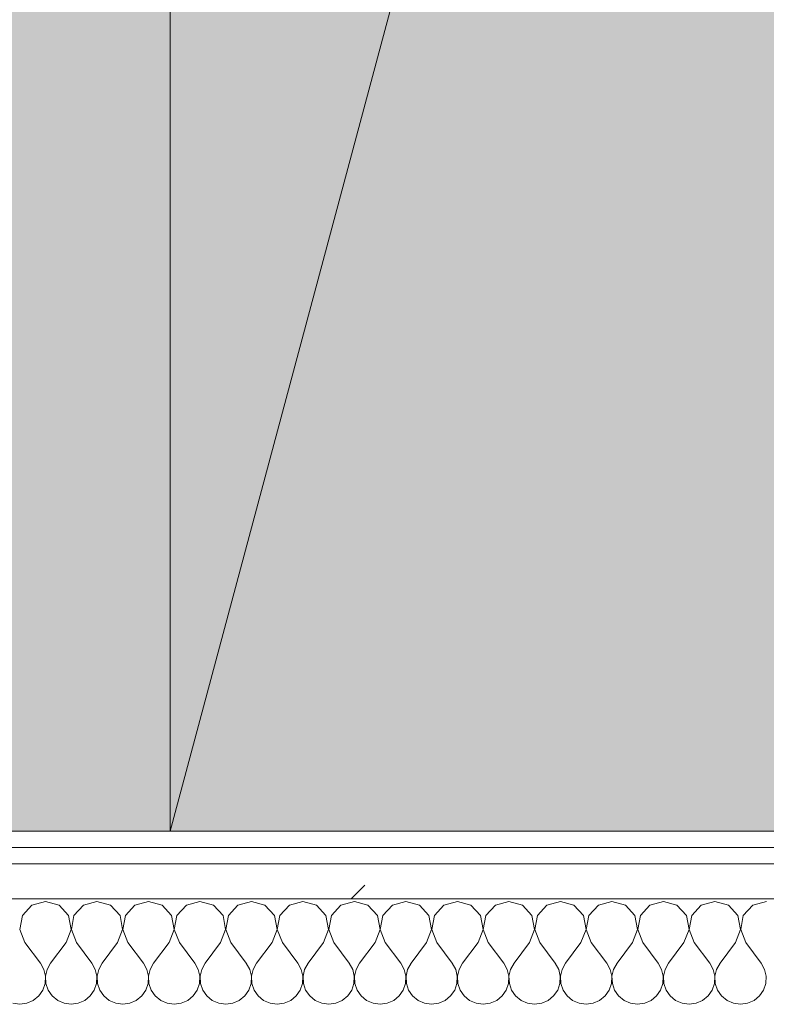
# Model space of a CAD drawing. Header units: millimetres. Extents: x -40968 to 13979, y -19284 to 4746.
# Tile 35 of 173: x -22419 to -22143, y -1193 to -829. Entities that reach past the tile are written whole.
import ezdxf
from ezdxf.enums import TextEntityAlignment as Align

# ---------------------------------------------------------------- set-up
doc = ezdxf.new("R2010")
doc.units = ezdxf.units.MM
doc.header["$MEASUREMENT"] = 0
doc.linetypes.add('Wipeout_Contour', pattern=[1000, 0, -1000])
doc.layers.add('Nuevo_05_AUX_Treball', color=7, linetype='Continuous')
doc.layers.add('Nuevo_08_E_Envans secs', color=7, linetype='Continuous')
for name, color, linetype, lineweight, true_color in [('Nuevo_05_AUX_Treball_Pluma_Nº__3', 7, 'Continuous', 5, 0xa4a4a4), ('Nuevo_08_E_Envans secs_Pluma_Nº__102', 7, 'Continuous', 5, 0xcccccc), ('Nuevo_08_E_Envans secs_Pluma_Nº__171', 171, 'Continuous', 13, 0xaaaaff), ('Nuevo_08_E_Envans secs_Pluma_Nº__177', 7, 'Continuous', 15, 0xf7e046)]:
    doc.layers.add(name, color=color, linetype=linetype, lineweight=lineweight, true_color=true_color)
for name, color, linetype, lineweight in [('Nuevo_08_E_Envans secs_Pluma_Nº__1', 7, 'Continuous', 5), ('Nuevo_09_EI_Mobiliari cuines_Pluma_Nº__1', 7, 'Continuous', 5), ('Nuevo_Sellos de Zona Archicad_Pluma_Nº__6', 7, 'Continuous', 5)]:
    doc.layers.add(name, color=color, linetype=linetype, lineweight=lineweight)
doc.styles.add('Estilo_Generado_1', font='txt')
pattern_1 = [(45, (0, 0), (-183.8478, 183.8478), [195, -65]), (45, (7e-14, 183.85), (-183.8478, 183.8478), [195, -65])]

# ---------------------------------------------------------------- blocks, each defined once
blk = doc.blocks.new('Planta 2_Office - Descans_1_1', base_point=(-17995.26, 748.54))
at = {"layer": 'Nuevo_05_AUX_Treball', "linetype": 'Continuous', "lineweight": 0, "true_color": 0xfee7e7}
blk.add_hatch(color=7, dxfattribs=at).paths.add_polyline_path([(-22963.42, -1128.98), (-22225.88, -1128.98), (-21025.88, -1128.98), (-18225.38, -1128.98), (-12886.81, -1128.98), (-12886.81, -996.81), (-12428.84, -996.81), (-12428.84, 1963.55), (-22963.42, 1963.55)])
at = {"layer": 'Nuevo_05_AUX_Treball_Pluma_Nº__3', "color": 253, "linetype": 'Continuous', "lineweight": 5, "true_color": 0xa4a4a4, "flags": 128}
blk.add_lwpolyline([(-22963.42, -1128.98), (-22225.88, -1128.98), (-21025.88, -1128.98), (-18225.38, -1128.98), (-12886.81, -1128.98), (-12886.81, -996.81), (-12428.84, -996.81), (-12428.84, 1963.55), (-22963.42, 1963.55)], close=True, dxfattribs=at)
at = {"layer": 'Nuevo_Sellos de Zona Archicad_Pluma_Nº__6', "color": 7, "lineweight": 5, "style": 'Estilo_Generado_1'}
for tag, p in [('ROOM_NAME', (-17995.26, 690.38)), ('ROOM_NUMBER', (-17995.26, 465.99)), ('ROOM_NET_AREA', (-17995.26, 238.62))]:
    blk.add_attdef(tag, text='', height=120, dxfattribs=at).set_placement(p, align=Align.TOP_LEFT)
blk = doc.blocks.new('*X244')
at = {"layer": 'Nuevo_08_E_Envans secs_Pluma_Nº__102', "color": 254, "linetype": 'Continuous', "lineweight": 5, "true_color": 0xcccccc}
for p, q in [((-22409.52, -1154.93), (-22414.53, -1156.35)), ((-22404.52, -1156.35), (-22409.52, -1154.93)), ((-22390.48, -1154.93), (-22395.48, -1156.35)), ((-22385.47, -1156.35), (-22390.48, -1154.93)), ((-22371.43, -1154.93), (-22376.44, -1156.35)), ((-22366.42, -1156.35), (-22371.43, -1154.93)), ((-22352.38, -1154.93), (-22357.39, -1156.35)), ((-22347.37, -1156.35), (-22352.38, -1154.93)), ((-22333.33, -1154.93), (-22338.34, -1156.35)), ((-22328.33, -1156.35), (-22333.33, -1154.93)), ((-22314.29, -1154.93), (-22319.29, -1156.35)), ((-22309.28, -1156.35), (-22314.29, -1154.93)), ((-22295.24, -1154.93), (-22300.25, -1156.35)), ((-22290.23, -1156.35), (-22295.24, -1154.93)), ((-22276.19, -1154.93), (-22281.2, -1156.35)), ((-22271.18, -1156.35), (-22276.19, -1154.93)), ((-22257.14, -1154.93), (-22262.15, -1156.35)), ((-22252.14, -1156.35), (-22257.14, -1154.93)), ((-22238.1, -1154.93), (-22243.1, -1156.35)), ((-22233.09, -1156.35), (-22238.1, -1154.93)), ((-22219.05, -1154.93), (-22224.05, -1156.35)), ((-22214.04, -1156.35), (-22219.05, -1154.93)), ((-22200, -1154.93), (-22205.01, -1156.35)), ((-22194.99, -1156.35), (-22200, -1154.93)), ((-22180.95, -1154.93), (-22185.96, -1156.35)), ((-22175.95, -1156.35), (-22180.95, -1154.93)), ((-22161.9, -1154.93), (-22166.91, -1156.35)), ((-22156.9, -1156.35), (-22161.9, -1154.93)), ((-22142.86, -1154.93), (-22147.86, -1156.35)), ((-22414.53, -1156.35), (-22418.04, -1160.19)), ((-22401.01, -1160.19), (-22404.52, -1156.35)), ((-22395.48, -1156.35), (-22398.99, -1160.19)), ((-22381.96, -1160.19), (-22385.47, -1156.35)), ((-22376.44, -1156.35), (-22379.95, -1160.19)), ((-22362.91, -1160.19), (-22366.42, -1156.35)), ((-22357.39, -1156.35), (-22360.9, -1160.19)), ((-22343.86, -1160.19), (-22347.37, -1156.35)), ((-22338.34, -1156.35), (-22341.85, -1160.19)), ((-22324.81, -1160.19), (-22328.33, -1156.35)), ((-22319.29, -1156.35), (-22322.8, -1160.19)), ((-22305.77, -1160.19), (-22309.28, -1156.35)), ((-22300.25, -1156.35), (-22303.76, -1160.19)), ((-22286.72, -1160.19), (-22290.23, -1156.35)), ((-22281.2, -1156.35), (-22284.71, -1160.19)), ((-22267.67, -1160.19), (-22271.18, -1156.35)), ((-22262.15, -1156.35), (-22265.66, -1160.19)), ((-22248.62, -1160.19), (-22252.14, -1156.35)), ((-22243.1, -1156.35), (-22246.61, -1160.19)), ((-22229.58, -1160.19), (-22233.09, -1156.35)), ((-22224.05, -1156.35), (-22227.57, -1160.19)), ((-22210.53, -1160.19), (-22214.04, -1156.35)), ((-22205.01, -1156.35), (-22208.52, -1160.19)), ((-22191.48, -1160.19), (-22194.99, -1156.35)), ((-22185.96, -1156.35), (-22189.47, -1160.19)), ((-22172.43, -1160.19), (-22175.95, -1156.35)), ((-22166.91, -1156.35), (-22170.42, -1160.19)), ((-22153.39, -1160.19), (-22156.9, -1156.35)), ((-22147.86, -1156.35), (-22151.38, -1160.19)), ((-22418.04, -1160.19), (-22419.01, -1165.31)), ((-22400.04, -1165.31), (-22401.01, -1160.19)), ((-22398.99, -1160.19), (-22399.96, -1165.31)), ((-22380.99, -1165.31), (-22381.96, -1160.19)), ((-22379.95, -1160.19), (-22380.91, -1165.31)), ((-22361.94, -1165.31), (-22362.91, -1160.19)), ((-22360.9, -1160.19), (-22361.87, -1165.31)), ((-22342.9, -1165.31), (-22343.86, -1160.19)), ((-22341.85, -1160.19), (-22342.82, -1165.31)), ((-22323.85, -1165.31), (-22324.81, -1160.19)), ((-22322.8, -1160.19), (-22323.77, -1165.31)), ((-22304.8, -1165.31), (-22305.77, -1160.19)), ((-22303.76, -1160.19), (-22304.72, -1165.31)), ((-22285.75, -1165.31), (-22286.72, -1160.19)), ((-22284.71, -1160.19), (-22285.68, -1165.31)), ((-22266.71, -1165.31), (-22267.67, -1160.19)), ((-22265.66, -1160.19), (-22266.63, -1165.31)), ((-22247.66, -1165.31), (-22248.62, -1160.19)), ((-22246.61, -1160.19), (-22247.58, -1165.31)), ((-22228.61, -1165.31), (-22229.58, -1160.19)), ((-22227.57, -1160.19), (-22228.53, -1165.31)), ((-22209.56, -1165.31), (-22210.53, -1160.19)), ((-22208.52, -1160.19), (-22209.49, -1165.31)), ((-22190.51, -1165.31), (-22191.48, -1160.19)), ((-22189.47, -1160.19), (-22190.44, -1165.31)), ((-22171.47, -1165.31), (-22172.43, -1160.19)), ((-22170.42, -1160.19), (-22171.39, -1165.31)), ((-22152.42, -1165.31), (-22153.39, -1160.19)), ((-22151.38, -1160.19), (-22152.34, -1165.31)), ((-22419.01, -1165.31), (-22417.14, -1170.17)), ((-22401.9, -1170.17), (-22400.04, -1165.31)), ((-22399.96, -1165.31), (-22398.1, -1170.17)), ((-22382.86, -1170.17), (-22380.99, -1165.31)), ((-22380.91, -1165.31), (-22379.05, -1170.17)), ((-22363.81, -1170.17), (-22361.94, -1165.31)), ((-22361.87, -1165.31), (-22360, -1170.17)), ((-22344.76, -1170.17), (-22342.9, -1165.31)), ((-22342.82, -1165.31), (-22340.95, -1170.17)), ((-22325.71, -1170.17), (-22323.85, -1165.31)), ((-22323.77, -1165.31), (-22321.9, -1170.17)), ((-22306.67, -1170.17), (-22304.8, -1165.31)), ((-22304.72, -1165.31), (-22302.86, -1170.17)), ((-22287.62, -1170.17), (-22285.75, -1165.31)), ((-22285.68, -1165.31), (-22283.81, -1170.17)), ((-22268.57, -1170.17), (-22266.71, -1165.31)), ((-22266.63, -1165.31), (-22264.76, -1170.17)), ((-22249.52, -1170.17), (-22247.66, -1165.31)), ((-22247.58, -1165.31), (-22245.71, -1170.17)), ((-22230.48, -1170.17), (-22228.61, -1165.31)), ((-22228.53, -1165.31), (-22226.67, -1170.17)), ((-22211.43, -1170.17), (-22209.56, -1165.31)), ((-22209.49, -1165.31), (-22207.62, -1170.17)), ((-22192.38, -1170.17), (-22190.51, -1165.31)), ((-22190.44, -1165.31), (-22188.57, -1170.17)), ((-22173.33, -1170.17), (-22171.47, -1165.31)), ((-22171.39, -1165.31), (-22169.52, -1170.17)), ((-22154.29, -1170.17), (-22152.42, -1165.31)), ((-22152.34, -1165.31), (-22150.48, -1170.17)), ((-22417.14, -1170.17), (-22411.43, -1177.79)), ((-22401.9, -1170.17), (-22407.62, -1177.79)), ((-22398.1, -1170.17), (-22392.38, -1177.79)), ((-22382.86, -1170.17), (-22388.57, -1177.79)), ((-22379.05, -1170.17), (-22373.33, -1177.79)), ((-22363.81, -1170.17), (-22369.52, -1177.79)), ((-22360, -1170.17), (-22354.29, -1177.79)), ((-22344.76, -1170.17), (-22350.48, -1177.79)), ((-22340.95, -1170.17), (-22335.24, -1177.79)), ((-22325.71, -1170.17), (-22331.43, -1177.79)), ((-22321.9, -1170.17), (-22316.19, -1177.79)), ((-22306.67, -1170.17), (-22312.38, -1177.79)), ((-22302.86, -1170.17), (-22297.14, -1177.79)), ((-22287.62, -1170.17), (-22293.33, -1177.79)), ((-22283.81, -1170.17), (-22278.1, -1177.79)), ((-22268.57, -1170.17), (-22274.29, -1177.79)), ((-22264.76, -1170.17), (-22259.05, -1177.79)), ((-22249.52, -1170.17), (-22255.24, -1177.79)), ((-22245.71, -1170.17), (-22240, -1177.79)), ((-22230.48, -1170.17), (-22236.19, -1177.79)), ((-22226.67, -1170.17), (-22220.95, -1177.79)), ((-22211.43, -1170.17), (-22217.14, -1177.79)), ((-22207.62, -1170.17), (-22201.9, -1177.79)), ((-22192.38, -1170.17), (-22198.1, -1177.79)), ((-22188.57, -1170.17), (-22182.86, -1177.79)), ((-22173.33, -1170.17), (-22179.05, -1177.79)), ((-22169.52, -1170.17), (-22163.81, -1177.79)), ((-22154.29, -1170.17), (-22160, -1177.79)), ((-22150.48, -1170.17), (-22144.76, -1177.79)), ((-22410.16, -1180.08), (-22411.43, -1177.79)), ((-22409.56, -1182.64), (-22410.16, -1180.08)), ((-22408.89, -1180.08), (-22409.49, -1182.64)), ((-22407.62, -1177.79), (-22408.89, -1180.08)), ((-22391.11, -1180.08), (-22392.38, -1177.79)), ((-22390.51, -1182.64), (-22391.11, -1180.08)), ((-22389.84, -1180.08), (-22390.44, -1182.64)), ((-22388.57, -1177.79), (-22389.84, -1180.08)), ((-22372.06, -1180.08), (-22373.33, -1177.79)), ((-22371.47, -1182.64), (-22372.06, -1180.08)), ((-22370.8, -1180.08), (-22371.39, -1182.64)), ((-22369.52, -1177.79), (-22370.8, -1180.08)), ((-22353.01, -1180.08), (-22354.29, -1177.79)), ((-22352.42, -1182.64), (-22353.01, -1180.08)), ((-22351.75, -1180.08), (-22352.34, -1182.64)), ((-22350.48, -1177.79), (-22351.75, -1180.08)), ((-22333.97, -1180.08), (-22335.24, -1177.79)), ((-22333.37, -1182.64), (-22333.97, -1180.08)), ((-22332.7, -1180.08), (-22333.29, -1182.64)), ((-22331.43, -1177.79), (-22332.7, -1180.08)), ((-22314.92, -1180.08), (-22316.19, -1177.79)), ((-22314.32, -1182.64), (-22314.92, -1180.08)), ((-22313.65, -1180.08), (-22314.25, -1182.64)), ((-22312.38, -1177.79), (-22313.65, -1180.08)), ((-22295.87, -1180.08), (-22297.14, -1177.79)), ((-22295.28, -1182.64), (-22295.87, -1180.08)), ((-22294.6, -1180.08), (-22295.2, -1182.64)), ((-22293.33, -1177.79), (-22294.6, -1180.08)), ((-22276.82, -1180.08), (-22278.1, -1177.79)), ((-22276.23, -1182.64), (-22276.82, -1180.08)), ((-22275.56, -1180.08), (-22276.15, -1182.64)), ((-22274.29, -1177.79), (-22275.56, -1180.08)), ((-22257.78, -1180.08), (-22259.05, -1177.79)), ((-22257.18, -1182.64), (-22257.78, -1180.08)), ((-22256.51, -1180.08), (-22257.1, -1182.64)), ((-22255.24, -1177.79), (-22256.51, -1180.08)), ((-22238.73, -1180.08), (-22240, -1177.79)), ((-22238.13, -1182.64), (-22238.73, -1180.08)), ((-22237.46, -1180.08), (-22238.06, -1182.64)), ((-22236.19, -1177.79), (-22237.46, -1180.08)), ((-22219.68, -1180.08), (-22220.95, -1177.79)), ((-22219.09, -1182.64), (-22219.68, -1180.08)), ((-22218.41, -1180.08), (-22219.01, -1182.64)), ((-22217.14, -1177.79), (-22218.41, -1180.08)), ((-22200.63, -1180.08), (-22201.9, -1177.79)), ((-22200.04, -1182.64), (-22200.63, -1180.08)), ((-22199.37, -1180.08), (-22199.96, -1182.64)), ((-22198.1, -1177.79), (-22199.37, -1180.08)), ((-22181.59, -1180.08), (-22182.86, -1177.79)), ((-22180.99, -1182.64), (-22181.59, -1180.08)), ((-22180.32, -1180.08), (-22180.91, -1182.64)), ((-22179.05, -1177.79), (-22180.32, -1180.08)), ((-22162.54, -1180.08), (-22163.81, -1177.79)), ((-22161.94, -1182.64), (-22162.54, -1180.08)), ((-22161.27, -1180.08), (-22161.87, -1182.64)), ((-22160, -1177.79), (-22161.27, -1180.08)), ((-22143.49, -1180.08), (-22144.76, -1177.79)), ((-22142.9, -1182.64), (-22143.49, -1180.08)), ((-22409.69, -1185.27), (-22409.56, -1182.64)), ((-22409.49, -1182.64), (-22409.36, -1185.27)), ((-22390.64, -1185.27), (-22390.51, -1182.64)), ((-22390.44, -1182.64), (-22390.31, -1185.27)), ((-22371.59, -1185.27), (-22371.47, -1182.64)), ((-22371.39, -1182.64), (-22371.26, -1185.27)), ((-22352.55, -1185.27), (-22352.42, -1182.64)), ((-22352.34, -1182.64), (-22352.22, -1185.27)), ((-22333.5, -1185.27), (-22333.37, -1182.64)), ((-22333.29, -1182.64), (-22333.17, -1185.27)), ((-22314.45, -1185.27), (-22314.32, -1182.64)), ((-22314.25, -1182.64), (-22314.12, -1185.27)), ((-22295.4, -1185.27), (-22295.28, -1182.64)), ((-22295.2, -1182.64), (-22295.07, -1185.27)), ((-22276.36, -1185.27), (-22276.23, -1182.64)), ((-22276.15, -1182.64), (-22276.02, -1185.27)), ((-22257.31, -1185.27), (-22257.18, -1182.64)), ((-22257.1, -1182.64), (-22256.98, -1185.27)), ((-22238.26, -1185.27), (-22238.13, -1182.64)), ((-22238.06, -1182.64), (-22237.93, -1185.27)), ((-22219.21, -1185.27), (-22219.09, -1182.64)), ((-22219.01, -1182.64), (-22218.88, -1185.27)), ((-22200.17, -1185.27), (-22200.04, -1182.64)), ((-22199.96, -1182.64), (-22199.83, -1185.27)), ((-22181.12, -1185.27), (-22180.99, -1182.64)), ((-22180.91, -1182.64), (-22180.79, -1185.27)), ((-22162.07, -1185.27), (-22161.94, -1182.64)), ((-22161.87, -1182.64), (-22161.74, -1185.27)), ((-22143.02, -1185.27), (-22142.9, -1182.64)), ((-22412.02, -1189.92), (-22410.53, -1187.76)), ((-22410.53, -1187.76), (-22409.69, -1185.27)), ((-22409.36, -1185.27), (-22408.52, -1187.76)), ((-22408.52, -1187.76), (-22407.03, -1189.92)), ((-22392.97, -1189.92), (-22391.48, -1187.76)), ((-22391.48, -1187.76), (-22390.64, -1185.27)), ((-22390.31, -1185.27), (-22389.47, -1187.76)), ((-22389.47, -1187.76), (-22387.98, -1189.92)), ((-22373.92, -1189.92), (-22372.43, -1187.76)), ((-22372.43, -1187.76), (-22371.59, -1185.27)), ((-22371.26, -1185.27), (-22370.42, -1187.76)), ((-22370.42, -1187.76), (-22368.94, -1189.92)), ((-22354.87, -1189.92), (-22353.39, -1187.76)), ((-22353.39, -1187.76), (-22352.55, -1185.27)), ((-22352.22, -1185.27), (-22351.38, -1187.76)), ((-22351.38, -1187.76), (-22349.89, -1189.92)), ((-22335.83, -1189.92), (-22334.34, -1187.76)), ((-22334.34, -1187.76), (-22333.5, -1185.27)), ((-22333.17, -1185.27), (-22332.33, -1187.76)), ((-22332.33, -1187.76), (-22330.84, -1189.92)), ((-22316.78, -1189.92), (-22315.29, -1187.76)), ((-22315.29, -1187.76), (-22314.45, -1185.27)), ((-22314.12, -1185.27), (-22313.28, -1187.76)), ((-22313.28, -1187.76), (-22311.79, -1189.92)), ((-22297.73, -1189.92), (-22296.24, -1187.76)), ((-22296.24, -1187.76), (-22295.4, -1185.27)), ((-22295.07, -1185.27), (-22294.23, -1187.76)), ((-22294.23, -1187.76), (-22292.74, -1189.92)), ((-22278.68, -1189.92), (-22277.2, -1187.76)), ((-22277.2, -1187.76), (-22276.36, -1185.27)), ((-22276.02, -1185.27), (-22275.19, -1187.76)), ((-22275.19, -1187.76), (-22273.7, -1189.92)), ((-22259.64, -1189.92), (-22258.15, -1187.76)), ((-22258.15, -1187.76), (-22257.31, -1185.27)), ((-22256.98, -1185.27), (-22256.14, -1187.76)), ((-22256.14, -1187.76), (-22254.65, -1189.92)), ((-22240.59, -1189.92), (-22239.1, -1187.76)), ((-22239.1, -1187.76), (-22238.26, -1185.27)), ((-22237.93, -1185.27), (-22237.09, -1187.76)), ((-22237.09, -1187.76), (-22235.6, -1189.92)), ((-22221.54, -1189.92), (-22220.05, -1187.76)), ((-22220.05, -1187.76), (-22219.21, -1185.27)), ((-22218.88, -1185.27), (-22218.04, -1187.76)), ((-22218.04, -1187.76), (-22216.55, -1189.92)), ((-22202.49, -1189.92), (-22201.01, -1187.76)), ((-22201.01, -1187.76), (-22200.17, -1185.27)), ((-22199.83, -1185.27), (-22198.99, -1187.76)), ((-22198.99, -1187.76), (-22197.51, -1189.92)), ((-22183.45, -1189.92), (-22181.96, -1187.76)), ((-22181.96, -1187.76), (-22181.12, -1185.27)), ((-22180.79, -1185.27), (-22179.95, -1187.76)), ((-22179.95, -1187.76), (-22178.46, -1189.92)), ((-22164.4, -1189.92), (-22162.91, -1187.76)), ((-22162.91, -1187.76), (-22162.07, -1185.27)), ((-22161.74, -1185.27), (-22160.9, -1187.76)), ((-22160.9, -1187.76), (-22159.41, -1189.92)), ((-22145.35, -1189.92), (-22143.86, -1187.76)), ((-22143.86, -1187.76), (-22143.02, -1185.27)), ((-22416.45, -1192.66), (-22414.04, -1191.6)), ((-22414.04, -1191.6), (-22412.02, -1189.92)), ((-22407.03, -1189.92), (-22405.01, -1191.6)), ((-22405.01, -1191.6), (-22402.6, -1192.66)), ((-22397.4, -1192.66), (-22394.99, -1191.6)), ((-22394.99, -1191.6), (-22392.97, -1189.92)), ((-22387.98, -1189.92), (-22385.96, -1191.6)), ((-22385.96, -1191.6), (-22383.55, -1192.66)), ((-22378.35, -1192.66), (-22375.95, -1191.6)), ((-22375.95, -1191.6), (-22373.92, -1189.92)), ((-22368.94, -1189.92), (-22366.91, -1191.6)), ((-22366.91, -1191.6), (-22364.51, -1192.66)), ((-22359.3, -1192.66), (-22356.9, -1191.6)), ((-22356.9, -1191.6), (-22354.87, -1189.92)), ((-22349.89, -1189.92), (-22347.86, -1191.6)), ((-22347.86, -1191.6), (-22345.46, -1192.66)), ((-22340.25, -1192.66), (-22337.85, -1191.6)), ((-22337.85, -1191.6), (-22335.83, -1189.92)), ((-22330.84, -1189.92), (-22328.82, -1191.6)), ((-22328.82, -1191.6), (-22326.41, -1192.66)), ((-22321.21, -1192.66), (-22318.8, -1191.6)), ((-22318.8, -1191.6), (-22316.78, -1189.92)), ((-22311.79, -1189.92), (-22309.77, -1191.6)), ((-22309.77, -1191.6), (-22307.36, -1192.66)), ((-22302.16, -1192.66), (-22299.75, -1191.6)), ((-22299.75, -1191.6), (-22297.73, -1189.92)), ((-22292.74, -1189.92), (-22290.72, -1191.6)), ((-22290.72, -1191.6), (-22288.32, -1192.66)), ((-22283.11, -1192.66), (-22280.71, -1191.6)), ((-22280.71, -1191.6), (-22278.68, -1189.92)), ((-22273.7, -1189.92), (-22271.67, -1191.6)), ((-22271.67, -1191.6), (-22269.27, -1192.66)), ((-22264.06, -1192.66), (-22261.66, -1191.6)), ((-22261.66, -1191.6), (-22259.64, -1189.92)), ((-22254.65, -1189.92), (-22252.63, -1191.6)), ((-22252.63, -1191.6), (-22250.22, -1192.66)), ((-22245.02, -1192.66), (-22242.61, -1191.6)), ((-22242.61, -1191.6), (-22240.59, -1189.92)), ((-22235.6, -1189.92), (-22233.58, -1191.6)), ((-22233.58, -1191.6), (-22231.17, -1192.66)), ((-22225.97, -1192.66), (-22223.56, -1191.6)), ((-22223.56, -1191.6), (-22221.54, -1189.92)), ((-22216.55, -1189.92), (-22214.53, -1191.6)), ((-22214.53, -1191.6), (-22212.13, -1192.66)), ((-22206.92, -1192.66), (-22204.52, -1191.6)), ((-22204.52, -1191.6), (-22202.49, -1189.92)), ((-22197.51, -1189.92), (-22195.48, -1191.6)), ((-22195.48, -1191.6), (-22193.08, -1192.66)), ((-22187.87, -1192.66), (-22185.47, -1191.6)), ((-22185.47, -1191.6), (-22183.45, -1189.92)), ((-22178.46, -1189.92), (-22176.44, -1191.6)), ((-22176.44, -1191.6), (-22174.03, -1192.66)), ((-22168.83, -1192.66), (-22166.42, -1191.6)), ((-22166.42, -1191.6), (-22164.4, -1189.92)), ((-22159.41, -1189.92), (-22157.39, -1191.6)), ((-22157.39, -1191.6), (-22154.98, -1192.66)), ((-22149.78, -1192.66), (-22147.37, -1191.6)), ((-22147.37, -1191.6), (-22145.35, -1189.92)), ((-22421.65, -1192.66), (-22419.05, -1193.02)), ((-22419.05, -1193.02), (-22416.45, -1192.66)), ((-22402.6, -1192.66), (-22400, -1193.02)), ((-22400, -1193.02), (-22397.4, -1192.66)), ((-22383.55, -1192.66), (-22380.95, -1193.02)), ((-22380.95, -1193.02), (-22378.35, -1192.66)), ((-22364.51, -1192.66), (-22361.9, -1193.02)), ((-22361.9, -1193.02), (-22359.3, -1192.66)), ((-22345.46, -1192.66), (-22342.86, -1193.02)), ((-22342.86, -1193.02), (-22340.25, -1192.66)), ((-22326.41, -1192.66), (-22323.81, -1193.02)), ((-22323.81, -1193.02), (-22321.21, -1192.66)), ((-22307.36, -1192.66), (-22304.76, -1193.02)), ((-22304.76, -1193.02), (-22302.16, -1192.66)), ((-22288.32, -1192.66), (-22285.71, -1193.02)), ((-22285.71, -1193.02), (-22283.11, -1192.66)), ((-22269.27, -1192.66), (-22266.67, -1193.02)), ((-22266.67, -1193.02), (-22264.06, -1192.66)), ((-22250.22, -1192.66), (-22247.62, -1193.02)), ((-22247.62, -1193.02), (-22245.02, -1192.66)), ((-22231.17, -1192.66), (-22228.57, -1193.02)), ((-22228.57, -1193.02), (-22225.97, -1192.66)), ((-22212.13, -1192.66), (-22209.52, -1193.02)), ((-22209.52, -1193.02), (-22206.92, -1192.66)), ((-22193.08, -1192.66), (-22190.48, -1193.02)), ((-22190.48, -1193.02), (-22187.87, -1192.66)), ((-22174.03, -1192.66), (-22171.43, -1193.02)), ((-22171.43, -1193.02), (-22168.83, -1192.66)), ((-22154.98, -1192.66), (-22152.38, -1193.02)), ((-22152.38, -1193.02), (-22149.78, -1192.66))]:
    blk.add_line(p, q, dxfattribs=at)
blk = doc.blocks.new('Muro_90_1', base_point=(-20233.93, -1193.98))
at = {"color": 254, "linetype": 'Wipeout_Contour', "lineweight": 0, "ltscale": 86513.737601}
blk.add_wipeout([(-20233.93, -1128.98), (-22963.42, -1128.98), (-22963.42, -1134.98), (-20233.93, -1134.98)], dxfattribs=at).dxf.layer = 'Nuevo_08_E_Envans secs'
at = {"color": 254, "linetype": 'Wipeout_Contour', "lineweight": 0, "ltscale": 86517.020667}
blk.add_wipeout([(-20233.93, -1140.98), (-22963.42, -1140.98), (-22963.42, -1153.98), (-20233.93, -1153.98)], dxfattribs=at).dxf.layer = 'Nuevo_08_E_Envans secs'
at = {"layer": 'Nuevo_08_E_Envans secs_Pluma_Nº__171', "linetype": 'Continuous', "lineweight": 13, "true_color": 0xaaaaff}
h = blk.add_hatch(dxfattribs=at)
h.set_pattern_fill('Panellat_HPL_0001', color=161, style=0, pattern_type=2)
h.set_pattern_definition(pattern_1)
h.paths.add_polyline_path([(-20233.93, -1128.98), (-22963.42, -1128.98), (-22963.42, -1134.98), (-20233.93, -1134.98)])
at = {"layer": 'Nuevo_08_E_Envans secs_Pluma_Nº__177', "linetype": 'Continuous', "lineweight": 15, "true_color": 0xf7e046}
h = blk.add_hatch(dxfattribs=at)
h.set_pattern_fill('Panellat_HPL_0001', color=53, style=0, pattern_type=2)
h.set_pattern_definition(pattern_1)
h.paths.add_polyline_path([(-20233.93, -1140.98), (-22963.42, -1140.98), (-22963.42, -1153.98), (-20233.93, -1153.98)])
at = {"layer": 'Nuevo_08_E_Envans secs_Pluma_Nº__1', "color": 7, "linetype": 'Continuous', "lineweight": 5}
for p, q in [((-20233.93, -1134.98), (-22963.42, -1134.98)), ((-20233.93, -1140.98), (-22963.42, -1140.98)), ((-20233.93, -1153.98), (-22963.42, -1153.98))]:
    blk.add_line(p, q, dxfattribs=at)
at = {"layer": 'Nuevo_08_E_Envans secs_Pluma_Nº__1', "color": 7, "linetype": 'Continuous', "lineweight": 5, "flags": 128}
blk.add_lwpolyline([(-20233.93, -1128.98), (-22963.42, -1128.98)], dxfattribs=at)
at = {"layer": 'Nuevo_08_E_Envans secs', "color": 7, "lineweight": 20}
blk.add_blockref('*X244', (0, 0), dxfattribs=at)
blk = doc.blocks.new('*X494')
at = {"layer": 'Nuevo_08_E_Envans secs_Pluma_Nº__102', "color": 254, "linetype": 'Continuous', "lineweight": 5, "true_color": 0xcccccc}
for p, q in [((-22409.52, -1154.93), (-22414.53, -1156.35)), ((-22404.52, -1156.35), (-22409.52, -1154.93)), ((-22390.48, -1154.93), (-22395.48, -1156.35)), ((-22385.47, -1156.35), (-22390.48, -1154.93)), ((-22371.43, -1154.93), (-22376.44, -1156.35)), ((-22366.42, -1156.35), (-22371.43, -1154.93)), ((-22352.38, -1154.93), (-22357.39, -1156.35)), ((-22347.37, -1156.35), (-22352.38, -1154.93)), ((-22333.33, -1154.93), (-22338.34, -1156.35)), ((-22328.33, -1156.35), (-22333.33, -1154.93)), ((-22314.29, -1154.93), (-22319.29, -1156.35)), ((-22309.28, -1156.35), (-22314.29, -1154.93)), ((-22295.24, -1154.93), (-22300.25, -1156.35)), ((-22290.23, -1156.35), (-22295.24, -1154.93)), ((-22276.19, -1154.93), (-22281.2, -1156.35)), ((-22271.18, -1156.35), (-22276.19, -1154.93)), ((-22257.14, -1154.93), (-22262.15, -1156.35)), ((-22252.14, -1156.35), (-22257.14, -1154.93)), ((-22238.1, -1154.93), (-22243.1, -1156.35)), ((-22233.09, -1156.35), (-22238.1, -1154.93)), ((-22219.05, -1154.93), (-22224.05, -1156.35)), ((-22214.04, -1156.35), (-22219.05, -1154.93)), ((-22200, -1154.93), (-22205.01, -1156.35)), ((-22194.99, -1156.35), (-22200, -1154.93)), ((-22180.95, -1154.93), (-22185.96, -1156.35)), ((-22175.95, -1156.35), (-22180.95, -1154.93)), ((-22161.9, -1154.93), (-22166.91, -1156.35)), ((-22156.9, -1156.35), (-22161.9, -1154.93)), ((-22142.86, -1154.93), (-22147.86, -1156.35)), ((-22414.53, -1156.35), (-22418.04, -1160.19)), ((-22401.01, -1160.19), (-22404.52, -1156.35)), ((-22395.48, -1156.35), (-22398.99, -1160.19)), ((-22381.96, -1160.19), (-22385.47, -1156.35)), ((-22376.44, -1156.35), (-22379.95, -1160.19)), ((-22362.91, -1160.19), (-22366.42, -1156.35)), ((-22357.39, -1156.35), (-22360.9, -1160.19)), ((-22343.86, -1160.19), (-22347.37, -1156.35)), ((-22338.34, -1156.35), (-22341.85, -1160.19)), ((-22324.81, -1160.19), (-22328.33, -1156.35)), ((-22319.29, -1156.35), (-22322.8, -1160.19)), ((-22305.77, -1160.19), (-22309.28, -1156.35)), ((-22300.25, -1156.35), (-22303.76, -1160.19)), ((-22286.72, -1160.19), (-22290.23, -1156.35)), ((-22281.2, -1156.35), (-22284.71, -1160.19)), ((-22267.67, -1160.19), (-22271.18, -1156.35)), ((-22262.15, -1156.35), (-22265.66, -1160.19)), ((-22248.62, -1160.19), (-22252.14, -1156.35)), ((-22243.1, -1156.35), (-22246.61, -1160.19)), ((-22229.58, -1160.19), (-22233.09, -1156.35)), ((-22224.05, -1156.35), (-22227.57, -1160.19)), ((-22210.53, -1160.19), (-22214.04, -1156.35)), ((-22205.01, -1156.35), (-22208.52, -1160.19)), ((-22191.48, -1160.19), (-22194.99, -1156.35)), ((-22185.96, -1156.35), (-22189.47, -1160.19)), ((-22172.43, -1160.19), (-22175.95, -1156.35)), ((-22166.91, -1156.35), (-22170.42, -1160.19)), ((-22153.39, -1160.19), (-22156.9, -1156.35)), ((-22147.86, -1156.35), (-22151.38, -1160.19)), ((-22418.04, -1160.19), (-22419.01, -1165.31)), ((-22400.04, -1165.31), (-22401.01, -1160.19)), ((-22398.99, -1160.19), (-22399.96, -1165.31)), ((-22380.99, -1165.31), (-22381.96, -1160.19)), ((-22379.95, -1160.19), (-22380.91, -1165.31)), ((-22361.94, -1165.31), (-22362.91, -1160.19)), ((-22360.9, -1160.19), (-22361.87, -1165.31)), ((-22342.9, -1165.31), (-22343.86, -1160.19)), ((-22341.85, -1160.19), (-22342.82, -1165.31)), ((-22323.85, -1165.31), (-22324.81, -1160.19)), ((-22322.8, -1160.19), (-22323.77, -1165.31)), ((-22304.8, -1165.31), (-22305.77, -1160.19)), ((-22303.76, -1160.19), (-22304.72, -1165.31)), ((-22285.75, -1165.31), (-22286.72, -1160.19)), ((-22284.71, -1160.19), (-22285.68, -1165.31)), ((-22266.71, -1165.31), (-22267.67, -1160.19)), ((-22265.66, -1160.19), (-22266.63, -1165.31)), ((-22247.66, -1165.31), (-22248.62, -1160.19)), ((-22246.61, -1160.19), (-22247.58, -1165.31)), ((-22228.61, -1165.31), (-22229.58, -1160.19)), ((-22227.57, -1160.19), (-22228.53, -1165.31)), ((-22209.56, -1165.31), (-22210.53, -1160.19)), ((-22208.52, -1160.19), (-22209.49, -1165.31)), ((-22190.51, -1165.31), (-22191.48, -1160.19)), ((-22189.47, -1160.19), (-22190.44, -1165.31)), ((-22171.47, -1165.31), (-22172.43, -1160.19)), ((-22170.42, -1160.19), (-22171.39, -1165.31)), ((-22152.42, -1165.31), (-22153.39, -1160.19)), ((-22151.38, -1160.19), (-22152.34, -1165.31)), ((-22419.01, -1165.31), (-22417.14, -1170.17)), ((-22401.9, -1170.17), (-22400.04, -1165.31)), ((-22399.96, -1165.31), (-22398.1, -1170.17)), ((-22382.86, -1170.17), (-22380.99, -1165.31)), ((-22380.91, -1165.31), (-22379.05, -1170.17)), ((-22363.81, -1170.17), (-22361.94, -1165.31)), ((-22361.87, -1165.31), (-22360, -1170.17)), ((-22344.76, -1170.17), (-22342.9, -1165.31)), ((-22342.82, -1165.31), (-22340.95, -1170.17)), ((-22325.71, -1170.17), (-22323.85, -1165.31)), ((-22323.77, -1165.31), (-22321.9, -1170.17)), ((-22306.67, -1170.17), (-22304.8, -1165.31)), ((-22304.72, -1165.31), (-22302.86, -1170.17)), ((-22287.62, -1170.17), (-22285.75, -1165.31)), ((-22285.68, -1165.31), (-22283.81, -1170.17)), ((-22268.57, -1170.17), (-22266.71, -1165.31)), ((-22266.63, -1165.31), (-22264.76, -1170.17)), ((-22249.52, -1170.17), (-22247.66, -1165.31)), ((-22247.58, -1165.31), (-22245.71, -1170.17)), ((-22230.48, -1170.17), (-22228.61, -1165.31)), ((-22228.53, -1165.31), (-22226.67, -1170.17)), ((-22211.43, -1170.17), (-22209.56, -1165.31)), ((-22209.49, -1165.31), (-22207.62, -1170.17)), ((-22192.38, -1170.17), (-22190.51, -1165.31)), ((-22190.44, -1165.31), (-22188.57, -1170.17)), ((-22173.33, -1170.17), (-22171.47, -1165.31)), ((-22171.39, -1165.31), (-22169.52, -1170.17)), ((-22154.29, -1170.17), (-22152.42, -1165.31)), ((-22152.34, -1165.31), (-22150.48, -1170.17)), ((-22417.14, -1170.17), (-22411.43, -1177.79)), ((-22401.9, -1170.17), (-22407.62, -1177.79)), ((-22398.1, -1170.17), (-22392.38, -1177.79)), ((-22382.86, -1170.17), (-22388.57, -1177.79)), ((-22379.05, -1170.17), (-22373.33, -1177.79)), ((-22363.81, -1170.17), (-22369.52, -1177.79)), ((-22360, -1170.17), (-22354.29, -1177.79)), ((-22344.76, -1170.17), (-22350.48, -1177.79)), ((-22340.95, -1170.17), (-22335.24, -1177.79)), ((-22325.71, -1170.17), (-22331.43, -1177.79)), ((-22321.9, -1170.17), (-22316.19, -1177.79)), ((-22306.67, -1170.17), (-22312.38, -1177.79)), ((-22302.86, -1170.17), (-22297.14, -1177.79)), ((-22287.62, -1170.17), (-22293.33, -1177.79)), ((-22283.81, -1170.17), (-22278.1, -1177.79)), ((-22268.57, -1170.17), (-22274.29, -1177.79)), ((-22264.76, -1170.17), (-22259.05, -1177.79)), ((-22249.52, -1170.17), (-22255.24, -1177.79)), ((-22245.71, -1170.17), (-22240, -1177.79)), ((-22230.48, -1170.17), (-22236.19, -1177.79)), ((-22226.67, -1170.17), (-22220.95, -1177.79)), ((-22211.43, -1170.17), (-22217.14, -1177.79)), ((-22207.62, -1170.17), (-22201.9, -1177.79)), ((-22192.38, -1170.17), (-22198.1, -1177.79)), ((-22188.57, -1170.17), (-22182.86, -1177.79)), ((-22173.33, -1170.17), (-22179.05, -1177.79)), ((-22169.52, -1170.17), (-22163.81, -1177.79)), ((-22154.29, -1170.17), (-22160, -1177.79)), ((-22150.48, -1170.17), (-22144.76, -1177.79)), ((-22410.16, -1180.08), (-22411.43, -1177.79)), ((-22409.56, -1182.64), (-22410.16, -1180.08)), ((-22408.89, -1180.08), (-22409.49, -1182.64)), ((-22407.62, -1177.79), (-22408.89, -1180.08)), ((-22391.11, -1180.08), (-22392.38, -1177.79)), ((-22390.51, -1182.64), (-22391.11, -1180.08)), ((-22389.84, -1180.08), (-22390.44, -1182.64)), ((-22388.57, -1177.79), (-22389.84, -1180.08)), ((-22372.06, -1180.08), (-22373.33, -1177.79)), ((-22371.47, -1182.64), (-22372.06, -1180.08)), ((-22370.8, -1180.08), (-22371.39, -1182.64)), ((-22369.52, -1177.79), (-22370.8, -1180.08)), ((-22353.01, -1180.08), (-22354.29, -1177.79)), ((-22352.42, -1182.64), (-22353.01, -1180.08)), ((-22351.75, -1180.08), (-22352.34, -1182.64)), ((-22350.48, -1177.79), (-22351.75, -1180.08)), ((-22333.97, -1180.08), (-22335.24, -1177.79)), ((-22333.37, -1182.64), (-22333.97, -1180.08)), ((-22332.7, -1180.08), (-22333.29, -1182.64)), ((-22331.43, -1177.79), (-22332.7, -1180.08)), ((-22314.92, -1180.08), (-22316.19, -1177.79)), ((-22314.32, -1182.64), (-22314.92, -1180.08)), ((-22313.65, -1180.08), (-22314.25, -1182.64)), ((-22312.38, -1177.79), (-22313.65, -1180.08)), ((-22295.87, -1180.08), (-22297.14, -1177.79)), ((-22295.28, -1182.64), (-22295.87, -1180.08)), ((-22294.6, -1180.08), (-22295.2, -1182.64)), ((-22293.33, -1177.79), (-22294.6, -1180.08)), ((-22276.82, -1180.08), (-22278.1, -1177.79)), ((-22276.23, -1182.64), (-22276.82, -1180.08)), ((-22275.56, -1180.08), (-22276.15, -1182.64)), ((-22274.29, -1177.79), (-22275.56, -1180.08)), ((-22257.78, -1180.08), (-22259.05, -1177.79)), ((-22257.18, -1182.64), (-22257.78, -1180.08)), ((-22256.51, -1180.08), (-22257.1, -1182.64)), ((-22255.24, -1177.79), (-22256.51, -1180.08)), ((-22238.73, -1180.08), (-22240, -1177.79)), ((-22238.13, -1182.64), (-22238.73, -1180.08)), ((-22237.46, -1180.08), (-22238.06, -1182.64)), ((-22236.19, -1177.79), (-22237.46, -1180.08)), ((-22219.68, -1180.08), (-22220.95, -1177.79)), ((-22219.09, -1182.64), (-22219.68, -1180.08)), ((-22218.41, -1180.08), (-22219.01, -1182.64)), ((-22217.14, -1177.79), (-22218.41, -1180.08)), ((-22200.63, -1180.08), (-22201.9, -1177.79)), ((-22200.04, -1182.64), (-22200.63, -1180.08)), ((-22199.37, -1180.08), (-22199.96, -1182.64)), ((-22198.1, -1177.79), (-22199.37, -1180.08)), ((-22181.59, -1180.08), (-22182.86, -1177.79)), ((-22180.99, -1182.64), (-22181.59, -1180.08)), ((-22180.32, -1180.08), (-22180.91, -1182.64)), ((-22179.05, -1177.79), (-22180.32, -1180.08)), ((-22162.54, -1180.08), (-22163.81, -1177.79)), ((-22161.94, -1182.64), (-22162.54, -1180.08)), ((-22161.27, -1180.08), (-22161.87, -1182.64)), ((-22160, -1177.79), (-22161.27, -1180.08)), ((-22143.49, -1180.08), (-22144.76, -1177.79)), ((-22142.9, -1182.64), (-22143.49, -1180.08)), ((-22409.69, -1185.27), (-22409.56, -1182.64)), ((-22409.49, -1182.64), (-22409.36, -1185.27)), ((-22390.64, -1185.27), (-22390.51, -1182.64)), ((-22390.44, -1182.64), (-22390.31, -1185.27)), ((-22371.59, -1185.27), (-22371.47, -1182.64)), ((-22371.39, -1182.64), (-22371.26, -1185.27)), ((-22352.55, -1185.27), (-22352.42, -1182.64)), ((-22352.34, -1182.64), (-22352.22, -1185.27)), ((-22333.5, -1185.27), (-22333.37, -1182.64)), ((-22333.29, -1182.64), (-22333.17, -1185.27)), ((-22314.45, -1185.27), (-22314.32, -1182.64)), ((-22314.25, -1182.64), (-22314.12, -1185.27)), ((-22295.4, -1185.27), (-22295.28, -1182.64)), ((-22295.2, -1182.64), (-22295.07, -1185.27)), ((-22276.36, -1185.27), (-22276.23, -1182.64)), ((-22276.15, -1182.64), (-22276.02, -1185.27)), ((-22257.31, -1185.27), (-22257.18, -1182.64)), ((-22257.1, -1182.64), (-22256.98, -1185.27)), ((-22238.26, -1185.27), (-22238.13, -1182.64)), ((-22238.06, -1182.64), (-22237.93, -1185.27)), ((-22219.21, -1185.27), (-22219.09, -1182.64)), ((-22219.01, -1182.64), (-22218.88, -1185.27)), ((-22200.17, -1185.27), (-22200.04, -1182.64)), ((-22199.96, -1182.64), (-22199.83, -1185.27)), ((-22181.12, -1185.27), (-22180.99, -1182.64)), ((-22180.91, -1182.64), (-22180.79, -1185.27)), ((-22162.07, -1185.27), (-22161.94, -1182.64)), ((-22161.87, -1182.64), (-22161.74, -1185.27)), ((-22143.02, -1185.27), (-22142.9, -1182.64)), ((-22412.02, -1189.92), (-22410.53, -1187.76)), ((-22410.53, -1187.76), (-22409.69, -1185.27)), ((-22409.36, -1185.27), (-22408.52, -1187.76)), ((-22408.52, -1187.76), (-22407.03, -1189.92)), ((-22392.97, -1189.92), (-22391.48, -1187.76)), ((-22391.48, -1187.76), (-22390.64, -1185.27)), ((-22390.31, -1185.27), (-22389.47, -1187.76)), ((-22389.47, -1187.76), (-22387.98, -1189.92)), ((-22373.92, -1189.92), (-22372.43, -1187.76)), ((-22372.43, -1187.76), (-22371.59, -1185.27)), ((-22371.26, -1185.27), (-22370.42, -1187.76)), ((-22370.42, -1187.76), (-22368.94, -1189.92)), ((-22354.87, -1189.92), (-22353.39, -1187.76)), ((-22353.39, -1187.76), (-22352.55, -1185.27)), ((-22352.22, -1185.27), (-22351.38, -1187.76)), ((-22351.38, -1187.76), (-22349.89, -1189.92)), ((-22335.83, -1189.92), (-22334.34, -1187.76)), ((-22334.34, -1187.76), (-22333.5, -1185.27)), ((-22333.17, -1185.27), (-22332.33, -1187.76)), ((-22332.33, -1187.76), (-22330.84, -1189.92)), ((-22316.78, -1189.92), (-22315.29, -1187.76)), ((-22315.29, -1187.76), (-22314.45, -1185.27)), ((-22314.12, -1185.27), (-22313.28, -1187.76)), ((-22313.28, -1187.76), (-22311.79, -1189.92)), ((-22297.73, -1189.92), (-22296.24, -1187.76)), ((-22296.24, -1187.76), (-22295.4, -1185.27)), ((-22295.07, -1185.27), (-22294.23, -1187.76)), ((-22294.23, -1187.76), (-22292.74, -1189.92)), ((-22278.68, -1189.92), (-22277.2, -1187.76)), ((-22277.2, -1187.76), (-22276.36, -1185.27)), ((-22276.02, -1185.27), (-22275.19, -1187.76)), ((-22275.19, -1187.76), (-22273.7, -1189.92)), ((-22259.64, -1189.92), (-22258.15, -1187.76)), ((-22258.15, -1187.76), (-22257.31, -1185.27)), ((-22256.98, -1185.27), (-22256.14, -1187.76)), ((-22256.14, -1187.76), (-22254.65, -1189.92)), ((-22240.59, -1189.92), (-22239.1, -1187.76)), ((-22239.1, -1187.76), (-22238.26, -1185.27)), ((-22237.93, -1185.27), (-22237.09, -1187.76)), ((-22237.09, -1187.76), (-22235.6, -1189.92)), ((-22221.54, -1189.92), (-22220.05, -1187.76)), ((-22220.05, -1187.76), (-22219.21, -1185.27)), ((-22218.88, -1185.27), (-22218.04, -1187.76)), ((-22218.04, -1187.76), (-22216.55, -1189.92)), ((-22202.49, -1189.92), (-22201.01, -1187.76)), ((-22201.01, -1187.76), (-22200.17, -1185.27)), ((-22199.83, -1185.27), (-22198.99, -1187.76)), ((-22198.99, -1187.76), (-22197.51, -1189.92)), ((-22183.45, -1189.92), (-22181.96, -1187.76)), ((-22181.96, -1187.76), (-22181.12, -1185.27)), ((-22180.79, -1185.27), (-22179.95, -1187.76)), ((-22179.95, -1187.76), (-22178.46, -1189.92)), ((-22164.4, -1189.92), (-22162.91, -1187.76)), ((-22162.91, -1187.76), (-22162.07, -1185.27)), ((-22161.74, -1185.27), (-22160.9, -1187.76)), ((-22160.9, -1187.76), (-22159.41, -1189.92)), ((-22145.35, -1189.92), (-22143.86, -1187.76)), ((-22143.86, -1187.76), (-22143.02, -1185.27)), ((-22416.45, -1192.66), (-22414.04, -1191.6)), ((-22414.04, -1191.6), (-22412.02, -1189.92)), ((-22407.03, -1189.92), (-22405.01, -1191.6)), ((-22405.01, -1191.6), (-22402.6, -1192.66)), ((-22397.4, -1192.66), (-22394.99, -1191.6)), ((-22394.99, -1191.6), (-22392.97, -1189.92)), ((-22387.98, -1189.92), (-22385.96, -1191.6)), ((-22385.96, -1191.6), (-22383.55, -1192.66)), ((-22378.35, -1192.66), (-22375.95, -1191.6)), ((-22375.95, -1191.6), (-22373.92, -1189.92)), ((-22368.94, -1189.92), (-22366.91, -1191.6)), ((-22366.91, -1191.6), (-22364.51, -1192.66)), ((-22359.3, -1192.66), (-22356.9, -1191.6)), ((-22356.9, -1191.6), (-22354.87, -1189.92)), ((-22349.89, -1189.92), (-22347.86, -1191.6)), ((-22347.86, -1191.6), (-22345.46, -1192.66)), ((-22340.25, -1192.66), (-22337.85, -1191.6)), ((-22337.85, -1191.6), (-22335.83, -1189.92)), ((-22330.84, -1189.92), (-22328.82, -1191.6)), ((-22328.82, -1191.6), (-22326.41, -1192.66)), ((-22321.21, -1192.66), (-22318.8, -1191.6)), ((-22318.8, -1191.6), (-22316.78, -1189.92)), ((-22311.79, -1189.92), (-22309.77, -1191.6)), ((-22309.77, -1191.6), (-22307.36, -1192.66)), ((-22302.16, -1192.66), (-22299.75, -1191.6)), ((-22299.75, -1191.6), (-22297.73, -1189.92)), ((-22292.74, -1189.92), (-22290.72, -1191.6)), ((-22290.72, -1191.6), (-22288.32, -1192.66)), ((-22283.11, -1192.66), (-22280.71, -1191.6)), ((-22280.71, -1191.6), (-22278.68, -1189.92)), ((-22273.7, -1189.92), (-22271.67, -1191.6)), ((-22271.67, -1191.6), (-22269.27, -1192.66)), ((-22264.06, -1192.66), (-22261.66, -1191.6)), ((-22261.66, -1191.6), (-22259.64, -1189.92)), ((-22254.65, -1189.92), (-22252.63, -1191.6)), ((-22252.63, -1191.6), (-22250.22, -1192.66)), ((-22245.02, -1192.66), (-22242.61, -1191.6)), ((-22242.61, -1191.6), (-22240.59, -1189.92)), ((-22235.6, -1189.92), (-22233.58, -1191.6)), ((-22233.58, -1191.6), (-22231.17, -1192.66)), ((-22225.97, -1192.66), (-22223.56, -1191.6)), ((-22223.56, -1191.6), (-22221.54, -1189.92)), ((-22216.55, -1189.92), (-22214.53, -1191.6)), ((-22214.53, -1191.6), (-22212.13, -1192.66)), ((-22206.92, -1192.66), (-22204.52, -1191.6)), ((-22204.52, -1191.6), (-22202.49, -1189.92)), ((-22197.51, -1189.92), (-22195.48, -1191.6)), ((-22195.48, -1191.6), (-22193.08, -1192.66)), ((-22187.87, -1192.66), (-22185.47, -1191.6)), ((-22185.47, -1191.6), (-22183.45, -1189.92)), ((-22178.46, -1189.92), (-22176.44, -1191.6)), ((-22176.44, -1191.6), (-22174.03, -1192.66)), ((-22168.83, -1192.66), (-22166.42, -1191.6)), ((-22166.42, -1191.6), (-22164.4, -1189.92)), ((-22159.41, -1189.92), (-22157.39, -1191.6)), ((-22157.39, -1191.6), (-22154.98, -1192.66)), ((-22149.78, -1192.66), (-22147.37, -1191.6)), ((-22147.37, -1191.6), (-22145.35, -1189.92)), ((-22421.65, -1192.66), (-22419.05, -1193.02)), ((-22419.05, -1193.02), (-22416.45, -1192.66)), ((-22402.6, -1192.66), (-22400, -1193.02)), ((-22400, -1193.02), (-22397.4, -1192.66)), ((-22383.55, -1192.66), (-22380.95, -1193.02)), ((-22380.95, -1193.02), (-22378.35, -1192.66)), ((-22364.51, -1192.66), (-22361.9, -1193.02)), ((-22361.9, -1193.02), (-22359.3, -1192.66)), ((-22345.46, -1192.66), (-22342.86, -1193.02)), ((-22342.86, -1193.02), (-22340.25, -1192.66)), ((-22326.41, -1192.66), (-22323.81, -1193.02)), ((-22323.81, -1193.02), (-22321.21, -1192.66)), ((-22307.36, -1192.66), (-22304.76, -1193.02)), ((-22304.76, -1193.02), (-22302.16, -1192.66)), ((-22288.32, -1192.66), (-22285.71, -1193.02)), ((-22285.71, -1193.02), (-22283.11, -1192.66)), ((-22269.27, -1192.66), (-22266.67, -1193.02)), ((-22266.67, -1193.02), (-22264.06, -1192.66)), ((-22250.22, -1192.66), (-22247.62, -1193.02)), ((-22247.62, -1193.02), (-22245.02, -1192.66)), ((-22231.17, -1192.66), (-22228.57, -1193.02)), ((-22228.57, -1193.02), (-22225.97, -1192.66)), ((-22212.13, -1192.66), (-22209.52, -1193.02)), ((-22209.52, -1193.02), (-22206.92, -1192.66)), ((-22193.08, -1192.66), (-22190.48, -1193.02)), ((-22190.48, -1193.02), (-22187.87, -1192.66)), ((-22174.03, -1192.66), (-22171.43, -1193.02)), ((-22171.43, -1193.02), (-22168.83, -1192.66)), ((-22154.98, -1192.66), (-22152.38, -1193.02)), ((-22152.38, -1193.02), (-22149.78, -1192.66))]:
    blk.add_line(p, q, dxfattribs=at)
blk = doc.blocks.new('Muro_148_1', base_point=(-24166.43, -1128.98))
at = {"color": 254, "linetype": 'Wipeout_Contour', "lineweight": 0, "ltscale": 86513.737601}
blk.add_wipeout([(-22963.42, -1134.98), (-20233.93, -1134.98), (-20233.93, -1128.98), (-22963.42, -1128.98)], dxfattribs=at).dxf.layer = 'Nuevo_08_E_Envans secs'
at = {"color": 254, "linetype": 'Wipeout_Contour', "lineweight": 0, "ltscale": 86540.990748}
blk.add_wipeout([(-22975.42, -1153.98), (-20233.93, -1153.98), (-20233.93, -1140.98), (-22975.42, -1140.98)], dxfattribs=at).dxf.layer = 'Nuevo_08_E_Envans secs'
at = {"layer": 'Nuevo_08_E_Envans secs_Pluma_Nº__171', "linetype": 'Continuous', "lineweight": 13, "true_color": 0xaaaaff}
h = blk.add_hatch(dxfattribs=at)
h.set_pattern_fill('Panellat_HPL_0001', color=161, style=0, pattern_type=2)
h.set_pattern_definition(pattern_1)
h.paths.add_polyline_path([(-22963.42, -1134.98), (-20233.93, -1134.98), (-20233.93, -1128.98), (-22963.42, -1128.98)])
at = {"layer": 'Nuevo_08_E_Envans secs_Pluma_Nº__177', "linetype": 'Continuous', "lineweight": 15, "true_color": 0xf7e046}
h = blk.add_hatch(dxfattribs=at)
h.set_pattern_fill('Panellat_HPL_0001', color=53, style=0, pattern_type=2)
h.set_pattern_definition(pattern_1)
h.paths.add_polyline_path([(-22975.42, -1153.98), (-20233.93, -1153.98), (-20233.93, -1140.98), (-22975.42, -1140.98)])
at = {"layer": 'Nuevo_08_E_Envans secs_Pluma_Nº__1', "color": 7, "linetype": 'Continuous', "lineweight": 5}
for p, q in [((-20233.93, -1134.98), (-22969.42, -1134.98)), ((-20233.93, -1140.98), (-22975.42, -1140.98)), ((-20233.93, -1153.98), (-22988.42, -1153.98))]:
    blk.add_line(p, q, dxfattribs=at)
at = {"layer": 'Nuevo_08_E_Envans secs_Pluma_Nº__1', "color": 7, "linetype": 'Continuous', "lineweight": 5, "flags": 128}
blk.add_lwpolyline([(-20233.93, -1128.98), (-22963.42, -1128.98)], dxfattribs=at)
at = {"layer": 'Nuevo_08_E_Envans secs', "color": 7, "lineweight": 20}
blk.add_blockref('*X494', (0, 0), dxfattribs=at)
blk = doc.blocks.new('Módulo Base Doble Puerta 24')
at = {"layer": 'Nuevo_09_EI_Mobiliari cuines_Pluma_Nº__1', "color": 7, "linetype": 'Continuous', "lineweight": 5}
for p, q in [((0, 0), (1000, 0)), ((1000, 0), (517.04, -129.41))]:
    blk.add_line(p, q, dxfattribs=at)

msp = doc.modelspace()

# ---------------------------------------------------------------- linework, layer by layer
at = {"layer": 'Nuevo_05_AUX_Treball', "color": 7, "linetype": 'Continuous', "lineweight": 0, "true_color": 0xfee7e7, "flags": 128}
msp.add_lwpolyline([(-22963.42, -1128.98), (-22225.88, -1128.98), (-21025.88, -1128.98), (-18225.38, -1128.98), (-12886.81, -1128.98), (-12886.81, -996.81), (-12428.84, -996.81), (-12428.84, 1963.55), (-22963.42, 1963.55)], close=True, dxfattribs=at)

# ---------------------------------------------------------------- block references
at = {"layer": 'Nuevo_05_AUX_Treball', "color": 7, "linetype": 'Continuous', "lineweight": 5}
msp.add_blockref('Planta 2_Office - Descans_1_1', (-17995.26, 748.54), dxfattribs=at)

# ---------------------------------------------------------------- next in the draw order: block references
at = {"layer": 'Nuevo_08_E_Envans secs', "color": 7, "lineweight": 20}
msp.add_blockref('Muro_90_1', (-20233.93, -1193.98), dxfattribs=at)

# ---------------------------------------------------------------- next in the draw order: block references
msp.add_blockref('Muro_148_1', (-24166.43, -1128.98), dxfattribs=at)

# ---------------------------------------------------------------- next in the draw order: block references
at = {"layer": 'Nuevo_09_EI_Mobiliari cuines_Pluma_Nº__1', "color": 7, "linetype": 'Continuous', "lineweight": 5, "xscale": -1, "zscale": 1000, "rotation": 89.99999999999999}
msp.add_blockref('Módulo Base Doble Puerta 24', (-22363.42, -128.98), dxfattribs=at)

doc.saveas('drawing.dxf')
